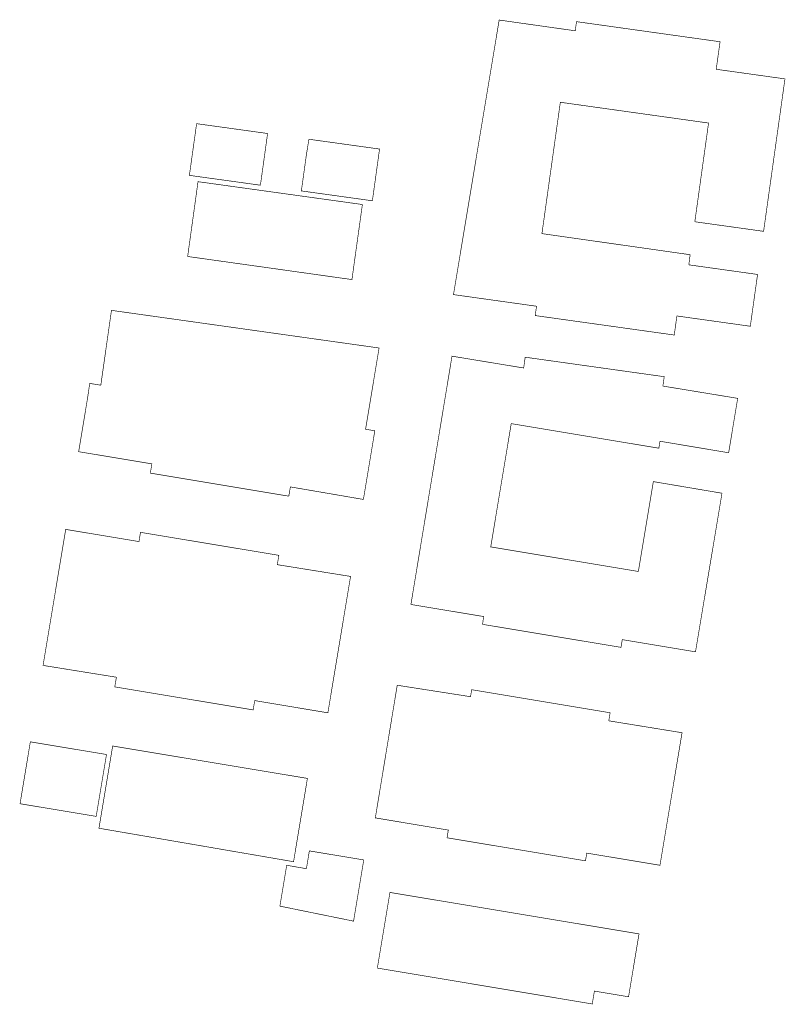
# Model space of a CAD drawing. Header units: metres. Extents: x 253959 to 254681, y 593182 to 593497.
# Tile 1 of 2: x 253959 to 254203, y 593182 to 593497. Entities that reach past the tile are written whole.
import ezdxf

# ---------------------------------------------------------------- set-up
doc = ezdxf.new("R2010")
doc.units = ezdxf.units.M
doc.linetypes.add('AL-WERK', pattern=[34.5, 22.5, -3, 6, -3])
doc.layers.add('X-XX-AL-WERKGRENS-G', color=70, linetype='AL-WERK', lineweight=35)

msp = doc.modelspace()

# ---------------------------------------------------------------- linework, layer by layer
at = {"layer": 'X-XX-AL-WERKGRENS-G', "const_width": 0.2, "flags": 128}
for points in [[(254196.51, 593429.15), (254203.33, 593477.82), (254181.39, 593480.89), (254182.62, 593489.67), (254136.81, 593496.09), (254136.4, 593493.17), (254112.13, 593496.6), (254097.55, 593408.98), (254124.05, 593405.27), (254123.63, 593402.29), (254168, 593396.08), (254168.85, 593402.16), (254192.27, 593398.88), (254194.59, 593415.41), (254172.65, 593418.48)], [(254172.65, 593418.48), (254172.65, 593418.48), (254173.07, 593421.71), (254125.78, 593428.44), (254131.65, 593470.36), (254178.95, 593463.73), (254174.57, 593432.23), (254196.51, 593429.17)], [(254185.36, 593358.51), (254188.25, 593375.87), (254164.38, 593379.79), (254164.8, 593382.78), (254120.43, 593389), (254119.95, 593385.56), (254097.08, 593389.33), (254083.97, 593310.09), (254105.77, 593306.47), (254107.17, 593306.25), (254106.84, 593303.75), (254151.01, 593296.4), (254151.42, 593298.87), (254174.78, 593294.98), (254183.24, 593345.59)], [(254185.36, 593358.51), (254163.45, 593362.18), (254163.09, 593359.96), (254115.98, 593367.8), (254109.44, 593328.46), (254156.55, 593320.62), (254161.33, 593349.3), (254183.24, 593345.59)]]:
    msp.add_lwpolyline(points, dxfattribs=at)
for points in [[(254035.94, 593443.89), (254026.16, 593445.25), (254013.28, 593447.03), (254014.17, 593453.43), (254014.92, 593458.78), (254015.58, 593463.53), (254028.45, 593461.75), (254038.23, 593460.39), (254037.57, 593455.63), (254036.83, 593450.28)], [(254049.01, 593442.07), (254049.9, 593448.47), (254050.64, 593453.81), (254051.42, 593458.56), (254073.96, 593455.43), (254073.3, 593450.67), (254072.56, 593445.32), (254071.67, 593438.92)], [(254012.72, 593421.15), (254014.1, 593431.08), (254014.79, 593436.03), (254016.03, 593445.02), (254068.48, 593437.73), (254067.12, 593427.95), (254065.85, 593418.85), (254065.15, 593413.78), (254059.26, 593414.6), (254053.62, 593415.4), (254047.97, 593416.19), (254038.34, 593417.55), (254029, 593418.86), (254023.66, 593419.61), (254018.31, 593420.36)], [(253973.81, 593334.05), (253997.19, 593330.16), (253997.67, 593333.11), (254041.83, 593325.77), (254041.33, 593322.79), (254064.71, 593319.04), (254057.47, 593275.51), (254034.12, 593279.42), (254033.62, 593276.44), (253989.46, 593283.79), (253989.99, 593286.87), (253966.58, 593290.64)], [(254147.54, 593275.53), (254147.11, 593272.96), (254170.49, 593269.16), (254163.45, 593226.86), (254141.56, 593230.5), (254140.1, 593230.74), (254139.67, 593228.28), (254095.5, 593235.63), (254095.9, 593238.09), (254072.61, 593241.98), (254079.6, 593284.31), (254102.99, 593280.66), (254103.37, 593282.89)], [(253983.53, 593242.46), (253959.24, 593246.5), (253962.52, 593266.25), (253986.82, 593262.21)], [(254050.94, 593254.58), (254046.52, 593228), (253984.42, 593238.68), (253988.79, 593264.92)], [(254051.56, 593231.45), (254068.92, 593228.56), (254065.67, 593209.03), (254042.16, 593213.82), (254044.33, 593226.85), (254050.62, 593225.77)], [(254077.28, 593218.19), (254156.76, 593204.96), (254153.42, 593184.89), (254142.52, 593186.7), (254141.84, 593182.6), (254073.26, 593194.05)]]:
    msp.add_lwpolyline(points, close=True, dxfattribs=at)
msp.add_lwpolyline([(253977.94, 593358.85), (254001.31, 593354.96), (254000.81, 593352.01), (254045, 593344.65), (254045.5, 593347.61), (254068.81, 593343.61), (254072.45, 593365.52), (254069.5, 593366.01), (254073.81, 593391.94), (253988.41, 593403.95), (253985.01, 593380.07), (253981.46, 593380.64, -0.007783), (253980.5, 593374.23)], format="xyb", close=True, dxfattribs=at)

doc.saveas('drawing.dxf')
